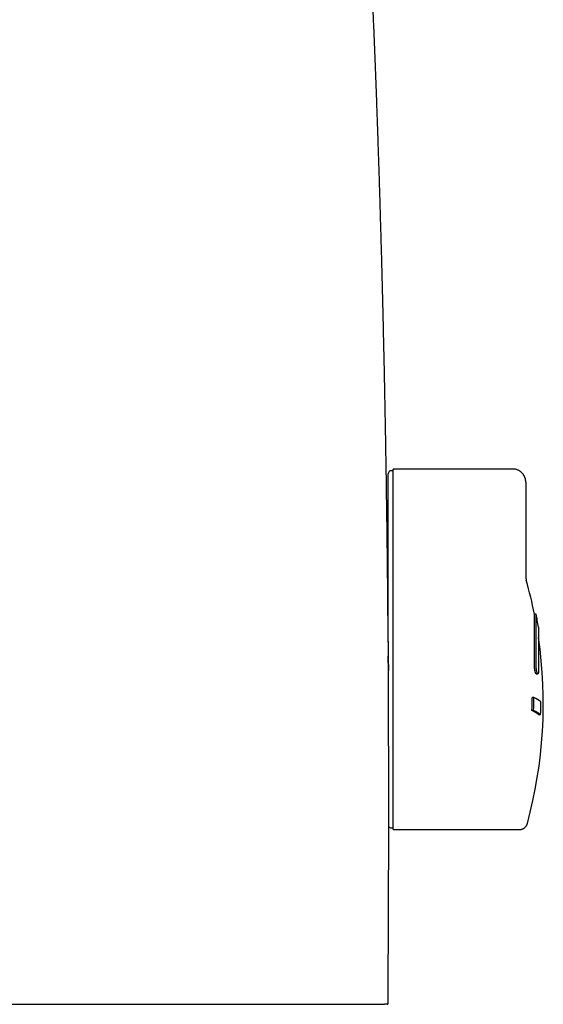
# Model space of a CAD drawing. Header units: millimetres. Extents: x 8 to 558, y 12 to 395.
# Tile 43 of 208: x 301 to 333, y 274 to 335. Entities that reach past the tile are written whole.
import ezdxf

# ---------------------------------------------------------------- set-up
doc = ezdxf.new("R2010")
doc.units = ezdxf.units.MM

msp = doc.modelspace()

# ---------------------------------------------------------------- linework, layer by layer
at = {"color": 7, "linetype": 'Continuous', "lineweight": 30}
for p, q in [((324.046, 306.963), (323.946, 306.963)), ((323.946, 306.963), (323.946, 306.963)), ((331.369, 307.065), (324.046, 307.065)), ((323.746, 299.904), (323.746, 300.972)), ((324.046, 300.197), (324.046, 301.02)), ((323.746, 296.461), (323.746, 299.904)), ((324.046, 284.978), (324.046, 300.197)), ((332.803, 298.178), (332.701, 298.178)), ((332.701, 295.086), (332.701, 298.178)), ((332.803, 295.086), (332.803, 298.178)), ((332.95, 297.378), (332.95, 294.736)), ((332.808, 294.511), (332.909, 294.511)), ((332.675, 293.07), (332.573, 293.07)), ((332.655, 292.275), (332.552, 292.275)), ((333.08, 292.004), (332.979, 292.004)), ((323.946, 285.078), (324.046, 285.078)), ((324.046, 284.978), (331.789, 284.978)), ((331.789, 284.978), (331.789, 284.978))]:
    msp.add_line(p, q, dxfattribs=at)
for centre, radius, start, end in [((323.946, 306.763), 0.2, 90.00882, 179.96356), ((333.169, 300.516), 1, 180, 195.64237), ((305.174, 292.678), 28.071, 11.29898, 15.64237), ((305.174, 292.678), 28.171, 9.60389, 11.25835), ((305.174, 292.678), 28.071, 344.86344, 8.31137), ((305.525, 293.368), 27.05, 357.68437, 359.36861), ((305.526, 293.368), 27.151, 357.693, 359.37097), ((331.712, 291.099), 2.194, 50.77727, 63.96316), ((305.531, 293.096), 27.57, 357.72807, 359.38052), ((331.588, 290.293), 2.205, 50.90215, 64.06757), ((331.692, 290.302), 2.196, 50.79794, 63.98046), ((323.946, 285.278), 0.2, 213.79201, 270)]:
    msp.add_arc(centre, radius, start, end, dxfattribs=at)
for points, knots in [([(323.746, 296.505), (323.745, 296.663), (323.742, 297.087), (323.737, 297.772), (323.73, 298.557), (323.723, 299.329), (323.716, 300.089), (323.708, 300.838), (323.7, 301.575), (323.692, 302.301), (323.683, 303.016), (323.674, 303.721), (323.665, 304.416), (323.655, 305.102), (323.645, 305.779), (323.635, 306.447), (323.625, 307.108), (323.614, 307.761), (323.604, 308.407), (323.593, 309.046), (323.581, 309.677), (323.57, 310.301), (323.558, 310.917), (323.546, 311.527), (323.534, 312.129), (323.522, 312.725), (323.51, 313.315), (323.497, 313.899), (323.485, 314.477), (323.472, 315.05), (323.459, 315.617), (323.446, 316.179), (323.432, 316.736), (323.419, 317.289), (323.405, 317.836), (323.391, 318.378), (323.378, 318.915), (323.364, 319.445), (323.35, 319.971), (323.336, 320.491), (323.321, 321.007), (323.307, 321.518), (323.292, 322.024), (323.278, 322.526), (323.263, 323.023), (323.248, 323.516), (323.234, 324.006), (323.219, 324.491), (323.204, 324.972), (323.188, 325.45), (323.173, 325.924), (323.158, 326.394), (323.142, 326.859), (323.127, 327.319), (323.111, 327.774), (323.096, 328.226), (323.08, 328.673), (323.064, 329.116), (323.049, 329.555), (323.033, 329.99), (323.017, 330.421), (323.001, 330.849), (322.985, 331.273), (322.968, 331.694), (322.952, 332.112), (322.936, 332.526), (322.919, 332.937), (322.903, 333.345), (322.886, 333.751), (322.869, 334.153), (322.852, 334.552), (322.835, 334.948), (322.818, 335.34), (322.801, 335.728), (322.784, 336.113), (322.767, 336.495), (322.749, 336.873), (322.732, 337.249), (322.714, 337.621), (322.697, 337.991), (322.679, 338.358), (322.661, 338.721), (322.643, 339.08), (322.625, 339.436), (322.607, 339.789), (322.589, 340.139), (322.571, 340.486), (322.553, 340.831), (322.535, 341.173), (322.516, 341.511), (322.498, 341.848), (322.479, 342.181), (322.46, 342.512), (322.442, 342.84), (322.423, 343.167), (322.404, 343.491), (322.385, 343.812), (322.366, 344.13), (322.346, 344.445), (322.327, 344.757), (322.308, 345.067), (322.289, 345.374), (322.269, 345.678), (322.25, 345.98), (322.23, 346.279), (322.21, 346.575), (322.191, 346.869), (322.171, 347.161), (322.151, 347.45), (322.131, 347.737), (322.111, 348.021), (322.091, 348.303), (322.071, 348.584), (322.051, 348.861), (322.031, 349.137), (322.011, 349.411), (321.99, 349.682), (321.97, 349.952), (321.949, 350.219), (321.929, 350.485), (321.908, 350.748), (321.887, 351.008), (321.867, 351.266), (321.846, 351.521), (321.825, 351.775), (321.805, 352.026), (321.784, 352.275), (321.763, 352.522), (321.742, 352.767), (321.721, 353.01), (321.7, 353.25), (321.679, 353.489), (321.658, 353.726), (321.637, 353.961), (321.616, 354.193), (321.595, 354.424), (321.574, 354.652), (321.553, 354.878), (321.532, 355.103), (321.511, 355.326), (321.49, 355.547), (321.469, 355.766), (321.448, 355.983), (321.426, 356.198), (321.405, 356.412), (321.384, 356.623), (321.363, 356.833), (321.342, 357.041), (321.321, 357.247), (321.299, 357.452), (321.278, 357.654), (321.257, 357.855), (321.236, 358.054), (321.215, 358.252), (321.194, 358.447), (321.173, 358.641), (321.152, 358.833), (321.13, 359.023), (321.109, 359.212), (321.088, 359.399), (321.067, 359.584), (321.046, 359.767), (321.026, 359.949), (321.005, 360.129), (320.984, 360.308), (320.963, 360.484), (320.942, 360.66), (320.921, 360.833), (320.901, 361.005), (320.88, 361.175), (320.859, 361.344), (320.839, 361.511), (320.818, 361.676), (320.798, 361.84), (320.777, 362.003), (320.757, 362.163), (320.736, 362.323), (320.716, 362.48), (320.696, 362.636), (320.676, 362.791), (320.656, 362.944), (320.635, 363.095), (320.615, 363.245), (320.595, 363.394), (320.575, 363.541), (320.556, 363.686), (320.536, 363.83), (320.516, 363.972), (320.497, 364.113), (320.477, 364.252), (320.457, 364.391), (320.438, 364.527), (320.419, 364.663), (320.399, 364.796), (320.38, 364.928), (320.361, 365.058), (320.342, 365.187), (320.323, 365.314), (320.304, 365.44), (320.285, 365.565), (320.266, 365.689), (320.247, 365.812), (320.229, 365.933), (320.21, 366.054), (320.192, 366.168), (320.181, 366.24), (320.175, 366.273)], [0, 0, 0, 0, 0.005956, 0.016002, 0.025866, 0.03556, 0.045146, 0.054574, 0.063853, 0.072991, 0.081996, 0.090874, 0.099633, 0.108278, 0.116815, 0.125249, 0.133584, 0.141824, 0.149986, 0.158056, 0.16603, 0.173909, 0.1817, 0.189405, 0.197029, 0.204574, 0.212043, 0.219441, 0.226768, 0.234028, 0.241224, 0.248357, 0.25543, 0.262457, 0.26942, 0.276312, 0.283137, 0.289895, 0.296591, 0.303226, 0.309804, 0.316325, 0.322791, 0.329206, 0.33557, 0.341886, 0.348154, 0.354377, 0.360555, 0.366691, 0.372783, 0.378827, 0.384813, 0.390744, 0.396621, 0.402447, 0.408224, 0.413954, 0.419638, 0.425279, 0.430877, 0.436435, 0.441953, 0.447434, 0.452878, 0.458287, 0.463662, 0.469004, 0.474314, 0.479594, 0.484842, 0.490044, 0.495207, 0.50033, 0.505417, 0.510468, 0.515485, 0.520469, 0.525421, 0.530343, 0.535236, 0.540098, 0.544899, 0.54967, 0.554412, 0.559125, 0.563809, 0.568463, 0.573089, 0.577687, 0.582256, 0.586797, 0.591311, 0.595797, 0.600285, 0.60474, 0.609162, 0.613555, 0.617917, 0.622251, 0.626558, 0.630837, 0.63509, 0.639318, 0.643521, 0.647701, 0.651857, 0.655991, 0.660103, 0.664195, 0.668266, 0.672317, 0.676349, 0.680362, 0.684358, 0.688336, 0.692297, 0.696242, 0.700172, 0.704086, 0.707985, 0.711842, 0.715683, 0.719507, 0.723313, 0.727103, 0.730876, 0.734635, 0.738378, 0.742093, 0.745798, 0.749492, 0.753174, 0.756842, 0.760493, 0.764127, 0.767734, 0.771341, 0.774934, 0.778515, 0.782084, 0.78564, 0.789185, 0.792718, 0.79624, 0.799751, 0.803252, 0.806742, 0.810223, 0.813693, 0.817155, 0.820607, 0.82405, 0.827484, 0.83091, 0.834327, 0.837735, 0.841135, 0.844527, 0.847912, 0.85129, 0.85466, 0.858024, 0.861382, 0.864733, 0.868079, 0.871419, 0.874754, 0.878084, 0.881409, 0.88473, 0.888047, 0.891361, 0.894671, 0.897977, 0.901281, 0.904583, 0.907882, 0.911179, 0.914474, 0.917768, 0.921061, 0.924353, 0.927645, 0.930936, 0.934227, 0.937521, 0.940796, 0.94408, 0.94737, 0.950666, 0.953965, 0.957267, 0.960568, 0.963867, 0.967136, 0.970428, 0.973729, 0.977038, 0.980355, 0.983681, 0.987017, 0.990363, 0.993718, 0.997152, 1, 1, 1, 1]), ([(323.746, 300.972), (323.746, 301.105), (323.746, 301.37), (323.746, 301.768), (323.746, 302.166), (323.746, 302.563), (323.746, 302.939), (323.746, 303.294), (323.746, 303.628), (323.746, 303.961), (323.746, 304.258), (323.746, 304.519), (323.746, 304.745), (323.746, 304.97), (323.746, 305.17), (323.746, 305.347), (323.746, 305.5), (323.746, 305.652), (323.746, 305.787), (323.746, 305.906), (323.746, 306.01), (323.746, 306.111), (323.746, 306.211), (323.746, 306.307), (323.746, 306.388), (323.746, 306.455), (323.746, 306.508), (323.746, 306.559), (323.746, 306.604), (323.746, 306.644), (323.746, 306.677), (323.746, 306.707), (323.746, 306.73), (323.746, 306.747), (323.746, 306.758), (323.746, 306.762), (323.746, 306.762), (323.746, 306.762)], [0, 0, 0, 0, 0.063011, 0.126025, 0.189037, 0.252046, 0.315052, 0.368466, 0.421885, 0.475301, 0.52871, 0.565437, 0.602171, 0.638901, 0.675623, 0.701298, 0.726982, 0.75266, 0.77833, 0.796505, 0.814717, 0.832932, 0.851128, 0.869296, 0.887441, 0.898756, 0.910085, 0.921405, 0.932708, 0.942331, 0.951983, 0.961623, 0.971229, 0.979816, 0.988449, 0.997094, 1, 1, 1, 1]), ([(324.046, 301.02), (324.046, 301.134), (324.046, 301.362), (324.046, 301.703), (324.046, 302.042), (324.046, 302.378), (324.046, 302.711), (324.046, 303.038), (324.046, 303.338), (324.046, 303.609), (324.046, 303.853), (324.046, 304.092), (324.046, 304.325), (324.046, 304.552), (324.046, 304.772), (324.046, 304.976), (324.046, 305.164), (324.046, 305.337), (324.046, 305.503), (324.046, 305.663), (324.046, 305.815), (324.046, 305.951), (324.046, 306.07), (324.046, 306.175), (324.046, 306.274), (324.046, 306.368), (324.046, 306.457), (324.046, 306.54), (324.046, 306.617), (324.046, 306.687), (324.046, 306.752), (324.046, 306.812), (324.046, 306.865), (324.046, 306.913), (324.046, 306.954), (324.046, 306.99), (324.046, 307.018), (324.046, 307.04), (324.046, 307.056), (324.046, 307.064), (324.046, 307.064), (324.046, 307.064)], [0, 0, 0, 0, 0.050638, 0.101198, 0.151542, 0.201534, 0.251035, 0.299911, 0.348028, 0.385216, 0.421792, 0.457694, 0.49286, 0.527233, 0.560755, 0.593372, 0.620831, 0.64754, 0.673469, 0.698591, 0.722882, 0.74632, 0.764127, 0.781392, 0.798112, 0.814286, 0.829917, 0.845012, 0.859211, 0.872927, 0.886182, 0.899002, 0.911422, 0.923484, 0.93524, 0.946749, 0.958081, 0.969315, 0.980534, 0.991832, 1, 1, 1, 1]), ([(332.169, 306.268), (332.169, 306.268), (332.169, 306.27), (332.169, 306.276), (332.168, 306.285), (332.168, 306.3), (332.167, 306.318), (332.165, 306.348), (332.16, 306.387), (332.151, 306.434), (332.14, 306.48), (332.126, 306.526), (332.108, 306.572), (332.086, 306.621), (332.059, 306.671), (332.026, 306.723), (331.989, 306.772), (331.948, 306.818), (331.9, 306.865), (331.844, 306.91), (331.78, 306.953), (331.714, 306.988), (331.645, 307.017), (331.575, 307.039), (331.506, 307.054), (331.437, 307.063), (331.392, 307.064), (331.369, 307.065)], [0, 0, 0, 0, 0.001024, 0.005485, 0.01371, 0.025458, 0.040526, 0.057845, 0.096977, 0.134308, 0.171643, 0.210085, 0.24954, 0.289734, 0.338388, 0.387249, 0.436276, 0.485414, 0.534577, 0.595893, 0.65684, 0.717137, 0.776497, 0.834652, 0.891385, 0.946542, 1, 1, 1, 1]), ([(332.169, 306.268), (332.169, 306.268), (332.169, 306.269), (332.169, 306.269), (332.169, 306.268), (332.169, 306.267), (332.169, 306.264), (332.169, 306.258), (332.169, 306.251), (332.169, 306.243), (332.169, 306.232), (332.169, 306.218), (332.169, 306.2), (332.169, 306.18), (332.169, 306.158), (332.169, 306.126), (332.169, 306.081), (332.169, 306.021), (332.169, 305.954), (332.169, 305.881), (332.169, 305.802), (332.169, 305.708), (332.169, 305.598), (332.169, 305.472), (332.169, 305.338), (332.169, 305.194), (332.169, 305.031), (332.169, 304.845), (332.169, 304.638), (332.169, 304.42), (332.169, 304.191), (332.169, 303.953), (332.169, 303.705), (332.169, 303.449), (332.169, 303.189), (332.169, 302.892), (332.169, 302.554), (332.169, 302.169), (332.169, 301.772), (332.169, 301.362), (332.169, 301.084), (332.169, 300.944)], [0, 0, 0, 0, 0.001621, 0.002467, 0.003359, 0.004301, 0.006649, 0.009255, 0.012135, 0.015302, 0.018764, 0.023565, 0.028683, 0.03413, 0.039915, 0.046047, 0.058852, 0.072558, 0.087202, 0.102811, 0.119412, 0.137022, 0.160381, 0.185043, 0.211033, 0.238371, 0.267077, 0.303687, 0.341961, 0.38192, 0.423582, 0.466965, 0.511262, 0.557245, 0.604926, 0.650106, 0.716147, 0.78414, 0.854103, 0.926051, 1, 1, 1, 1]), ([(332.169, 300.944), (332.169, 300.905), (332.169, 300.828), (332.169, 300.715), (332.169, 300.604), (332.169, 300.533), (332.169, 300.498)], [0, 0, 0, 0, 0.250764, 0.5, 0.749236, 1, 1, 1, 1]), ([(323.746, 296.505), (323.746, 296.431), (323.751, 295.869), (323.754, 295.276), (323.757, 294.757), (323.757, 294.726)], [0, 0, 0, 0, 0.124477, 0.948443, 1, 1, 1, 1]), ([(323.735, 274.267), (323.735, 274.286), (323.735, 274.328), (323.736, 274.395), (323.736, 274.457), (323.736, 274.509), (323.737, 274.551), (323.737, 274.59), (323.737, 274.627), (323.738, 274.662), (323.738, 274.698), (323.738, 274.738), (323.738, 274.783), (323.739, 274.831), (323.739, 274.882), (323.739, 274.934), (323.74, 274.986), (323.74, 275.034), (323.741, 275.082), (323.741, 275.129), (323.741, 275.178), (323.742, 275.229), (323.742, 275.281), (323.742, 275.336), (323.743, 275.391), (323.743, 275.45), (323.743, 275.511), (323.744, 275.57), (323.744, 275.625), (323.745, 275.674), (323.745, 275.715), (323.745, 275.75), (323.745, 275.779), (323.745, 275.807), (323.746, 275.838), (323.746, 275.873), (323.746, 275.912), (323.746, 275.956), (323.747, 276.005), (323.747, 276.065), (323.748, 276.133), (323.748, 276.206), (323.748, 276.273), (323.749, 276.336), (323.749, 276.389), (323.749, 276.435), (323.75, 276.477), (323.75, 276.523), (323.75, 276.573), (323.751, 276.627), (323.751, 276.687), (323.751, 276.751), (323.752, 276.816), (323.752, 276.877), (323.752, 276.937), (323.753, 276.996), (323.753, 277.054), (323.753, 277.11), (323.754, 277.165), (323.754, 277.222), (323.754, 277.289), (323.755, 277.366), (323.755, 277.451), (323.756, 277.534), (323.756, 277.617), (323.757, 277.701), (323.757, 277.789), (323.758, 277.867), (323.758, 277.934), (323.758, 277.992), (323.759, 278.052), (323.759, 278.114), (323.759, 278.179), (323.76, 278.243), (323.76, 278.306), (323.76, 278.366), (323.76, 278.423), (323.761, 278.479), (323.761, 278.536), (323.761, 278.591), (323.762, 278.644), (323.762, 278.694), (323.762, 278.747), (323.762, 278.802), (323.763, 278.856), (323.763, 278.907), (323.763, 278.951), (323.763, 278.991), (323.763, 279.024), (323.763, 279.054), (323.764, 279.08), (323.764, 279.106), (323.764, 279.136), (323.764, 279.175), (323.764, 279.222), (323.764, 279.275), (323.765, 279.334), (323.765, 279.397), (323.765, 279.459), (323.766, 279.52), (323.766, 279.578), (323.766, 279.635), (323.766, 279.687), (323.766, 279.736), (323.767, 279.791), (323.767, 279.853), (323.767, 279.924), (323.767, 279.998), (323.768, 280.073), (323.768, 280.148), (323.768, 280.222), (323.769, 280.295), (323.769, 280.365), (323.769, 280.43), (323.769, 280.49), (323.77, 280.541), (323.77, 280.585), (323.77, 280.625), (323.77, 280.668), (323.77, 280.717), (323.77, 280.772), (323.771, 280.832), (323.771, 280.893), (323.771, 280.953), (323.771, 281.009), (323.771, 281.062), (323.772, 281.118), (323.772, 281.179), (323.772, 281.249), (323.772, 281.327), (323.772, 281.399), (323.773, 281.464), (323.773, 281.517), (323.773, 281.566), (323.773, 281.61), (323.773, 281.649), (323.773, 281.683), (323.773, 281.713), (323.773, 281.741), (323.774, 281.771), (323.774, 281.804), (323.774, 281.842), (323.774, 281.884), (323.774, 281.932), (323.774, 281.988), (323.774, 282.052), (323.774, 282.119), (323.775, 282.183), (323.775, 282.242), (323.775, 282.297), (323.775, 282.348), (323.775, 282.4), (323.775, 282.456), (323.775, 282.519), (323.776, 282.588), (323.776, 282.66), (323.776, 282.735), (323.776, 282.809), (323.776, 282.883), (323.776, 282.951), (323.777, 283.016), (323.777, 283.078), (323.777, 283.139), (323.777, 283.214), (323.777, 283.306), (323.777, 283.416), (323.778, 283.506), (323.778, 283.576), (323.778, 283.623), (323.778, 283.671), (323.778, 283.718), (323.778, 283.765), (323.778, 283.814), (323.778, 283.865), (323.778, 283.918), (323.778, 283.974), (323.778, 284.032), (323.778, 284.095), (323.779, 284.158), (323.779, 284.218), (323.779, 284.273), (323.779, 284.323), (323.779, 284.369), (323.779, 284.413), (323.779, 284.457), (323.779, 284.503), (323.779, 284.554), (323.779, 284.608), (323.779, 284.667), (323.779, 284.729), (323.779, 284.792), (323.779, 284.853), (323.779, 284.908), (323.779, 284.953), (323.779, 284.99), (323.779, 285.02), (323.78, 285.048), (323.78, 285.077), (323.78, 285.109), (323.78, 285.147), (323.78, 285.19), (323.78, 285.239), (323.78, 285.293), (323.78, 285.347), (323.78, 285.399), (323.78, 285.447), (323.78, 285.493), (323.78, 285.538), (323.78, 285.581), (323.78, 285.622), (323.78, 285.661), (323.78, 285.699), (323.78, 285.737), (323.78, 285.794), (323.78, 285.871), (323.78, 285.963), (323.78, 286.05), (323.78, 286.131), (323.78, 286.21), (323.78, 286.285), (323.78, 286.357), (323.78, 286.427), (323.78, 286.501), (323.78, 286.58), (323.78, 286.657), (323.78, 286.733), (323.78, 286.804), (323.78, 286.873), (323.78, 286.937), (323.78, 286.994), (323.78, 287.046), (323.78, 287.097), (323.78, 287.15), (323.78, 287.207), (323.78, 287.269), (323.78, 287.335), (323.78, 287.402), (323.78, 287.466), (323.779, 287.524), (323.779, 287.576), (323.779, 287.622), (323.779, 287.663), (323.779, 287.699), (323.779, 287.736), (323.779, 287.776), (323.779, 287.824), (323.779, 287.879), (323.779, 287.939), (323.779, 287.999), (323.779, 288.058), (323.779, 288.114), (323.779, 288.168), (323.779, 288.217), (323.779, 288.26), (323.779, 288.308), (323.779, 288.363), (323.779, 288.426), (323.778, 288.494), (323.778, 288.563), (323.778, 288.639), (323.778, 288.719), (323.778, 288.802), (323.778, 288.873), (323.778, 288.937), (323.778, 288.993), (323.778, 289.052), (323.777, 289.113), (323.777, 289.178), (323.777, 289.247), (323.777, 289.32), (323.777, 289.394), (323.777, 289.469), (323.777, 289.543), (323.776, 289.62), (323.776, 289.7), (323.776, 289.781), (323.776, 289.859), (323.776, 289.932), (323.776, 289.999), (323.775, 290.064), (323.775, 290.127), (323.775, 290.19), (323.775, 290.252), (323.775, 290.315), (323.775, 290.376), (323.774, 290.438), (323.774, 290.5), (323.774, 290.565), (323.774, 290.63), (323.774, 290.694), (323.774, 290.759), (323.773, 290.826), (323.773, 290.893), (323.773, 290.958), (323.773, 291.023), (323.773, 291.091), (323.772, 291.164), (323.772, 291.24), (323.772, 291.321), (323.772, 291.408), (323.771, 291.49), (323.771, 291.566), (323.771, 291.631), (323.771, 291.693), (323.77, 291.75), (323.77, 291.807), (323.77, 291.865), (323.77, 291.925), (323.77, 291.979), (323.769, 292.028), (323.769, 292.072), (323.769, 292.117), (323.769, 292.164), (323.769, 292.214), (323.768, 292.27), (323.768, 292.338), (323.768, 292.415), (323.768, 292.498), (323.767, 292.578), (323.767, 292.654), (323.767, 292.725), (323.766, 292.792), (323.766, 292.857), (323.766, 292.922), (323.765, 292.991), (323.765, 293.063), (323.765, 293.139), (323.764, 293.215), (323.764, 293.291), (323.764, 293.366), (323.763, 293.442), (323.763, 293.514), (323.763, 293.58), (323.762, 293.651), (323.762, 293.727), (323.762, 293.81), (323.761, 293.878), (323.761, 293.934), (323.761, 293.979), (323.761, 294.027), (323.76, 294.081), (323.76, 294.141), (323.76, 294.204), (323.759, 294.269), (323.759, 294.333), (323.759, 294.4), (323.758, 294.468), (323.758, 294.536), (323.758, 294.599), (323.757, 294.657), (323.757, 294.714), (323.757, 294.77), (323.756, 294.827), (323.756, 294.885), (323.756, 294.945), (323.755, 295.007), (323.755, 295.073), (323.755, 295.143), (323.754, 295.215), (323.754, 295.285), (323.753, 295.353), (323.753, 295.417), (323.752, 295.488), (323.752, 295.549), (323.752, 295.59), (323.752, 295.601)], [0, 0, 0, 0, 0.002552, 0.006002, 0.00925, 0.011328, 0.013279, 0.015103, 0.016801, 0.018373, 0.020011, 0.021882, 0.023985, 0.026198, 0.028622, 0.031147, 0.033543, 0.035801, 0.03792, 0.040241, 0.042432, 0.044781, 0.047326, 0.049763, 0.052356, 0.055105, 0.05801, 0.060847, 0.063402, 0.065674, 0.067663, 0.069205, 0.070521, 0.071731, 0.073151, 0.074798, 0.076637, 0.078694, 0.080971, 0.083466, 0.087104, 0.090498, 0.093645, 0.096546, 0.099201, 0.10106, 0.103022, 0.105164, 0.107484, 0.109985, 0.112665, 0.115895, 0.118939, 0.121792, 0.124455, 0.127375, 0.130026, 0.132588, 0.135182, 0.13781, 0.140469, 0.14459, 0.148597, 0.152433, 0.156207, 0.160137, 0.164229, 0.168507, 0.171057, 0.173731, 0.17653, 0.179454, 0.182503, 0.185565, 0.188425, 0.191331, 0.193986, 0.196451, 0.199099, 0.201994, 0.204211, 0.206555, 0.209024, 0.211618, 0.214214, 0.216587, 0.218733, 0.220501, 0.222077, 0.223463, 0.224657, 0.225763, 0.227048, 0.228938, 0.23113, 0.233626, 0.236425, 0.239459, 0.242377, 0.245128, 0.247961, 0.250592, 0.25302, 0.255259, 0.257541, 0.260648, 0.263972, 0.267495, 0.271031, 0.274534, 0.278005, 0.281443, 0.284731, 0.287784, 0.290591, 0.293153, 0.294993, 0.296751, 0.298756, 0.301048, 0.303628, 0.306496, 0.309436, 0.312187, 0.314866, 0.317338, 0.319634, 0.322619, 0.325919, 0.329535, 0.333468, 0.336095, 0.33861, 0.340899, 0.342963, 0.344801, 0.346412, 0.347798, 0.348997, 0.350345, 0.351919, 0.353686, 0.35567, 0.357872, 0.360292, 0.363635, 0.366806, 0.369775, 0.372541, 0.375104, 0.377464, 0.379706, 0.382398, 0.38536, 0.388592, 0.392059, 0.395428, 0.399102, 0.402538, 0.405734, 0.408712, 0.411613, 0.41446, 0.417253, 0.422255, 0.427369, 0.432656, 0.434915, 0.437155, 0.439378, 0.441581, 0.443767, 0.446021, 0.448474, 0.450899, 0.453491, 0.456251, 0.45918, 0.462225, 0.465099, 0.467639, 0.46998, 0.472124, 0.474088, 0.476126, 0.47832, 0.48067, 0.483174, 0.485965, 0.488926, 0.491993, 0.494834, 0.497403, 0.4997, 0.501244, 0.502634, 0.503871, 0.505147, 0.506672, 0.508448, 0.510474, 0.51275, 0.515377, 0.517949, 0.520378, 0.522663, 0.524804, 0.526802, 0.52893, 0.530866, 0.532629, 0.534385, 0.536175, 0.538, 0.542434, 0.547026, 0.550968, 0.554685, 0.558308, 0.562092, 0.56524, 0.568494, 0.571929, 0.575622, 0.579576, 0.582864, 0.586291, 0.589557, 0.592568, 0.595321, 0.597603, 0.599895, 0.602389, 0.605086, 0.607986, 0.611089, 0.614395, 0.617388, 0.620109, 0.622558, 0.624735, 0.626639, 0.628282, 0.629841, 0.631743, 0.633988, 0.636577, 0.639495, 0.642381, 0.645076, 0.64782, 0.650333, 0.652614, 0.654665, 0.656484, 0.659341, 0.662344, 0.665494, 0.668789, 0.67214, 0.676248, 0.680021, 0.68375, 0.686344, 0.689015, 0.691765, 0.694624, 0.697673, 0.700921, 0.704367, 0.707893, 0.711362, 0.714794, 0.718379, 0.722158, 0.726104, 0.729831, 0.733221, 0.736282, 0.739342, 0.742335, 0.745264, 0.748176, 0.751088, 0.754122, 0.756848, 0.759784, 0.762892, 0.76596, 0.768952, 0.771867, 0.775202, 0.778383, 0.781401, 0.784263, 0.787626, 0.790996, 0.794543, 0.798351, 0.802428, 0.806807, 0.80992, 0.813091, 0.816029, 0.818711, 0.821135, 0.824054, 0.826879, 0.829611, 0.831677, 0.833769, 0.835888, 0.838036, 0.840377, 0.843002, 0.845909, 0.849939, 0.853878, 0.85765, 0.861245, 0.864605, 0.867721, 0.870629, 0.873799, 0.876978, 0.880329, 0.88391, 0.887727, 0.891102, 0.894656, 0.898342, 0.901783, 0.904897, 0.907685, 0.911764, 0.915629, 0.919397, 0.92145, 0.923506, 0.925738, 0.928269, 0.931098, 0.934154, 0.937242, 0.94027, 0.943238, 0.946674, 0.949882, 0.95284, 0.955555, 0.958197, 0.960838, 0.963494, 0.966225, 0.969039, 0.971944, 0.975056, 0.978413, 0.981802, 0.985198, 0.988392, 0.991384, 0.994191, 0.998455, 1, 1, 1, 1]), ([(332.808, 294.511), (332.807, 294.511), (332.805, 294.51), (332.799, 294.514), (332.791, 294.521), (332.783, 294.535), (332.774, 294.553), (332.766, 294.575), (332.758, 294.602), (332.75, 294.633), (332.742, 294.667), (332.735, 294.704), (332.728, 294.743), (332.722, 294.784), (332.717, 294.827), (332.712, 294.871), (332.708, 294.915), (332.705, 294.959), (332.703, 295.003), (332.702, 295.046), (332.701, 295.073), (332.701, 295.086)], [0, 0, 0, 0, 0.003824, 0.060608, 0.117574, 0.17436, 0.230709, 0.287235, 0.343584, 0.3991, 0.454785, 0.510298, 0.564945, 0.619758, 0.674401, 0.728646, 0.78306, 0.837302, 0.891477, 0.945826, 1, 1, 1, 1]), ([(332.95, 294.736), (332.95, 294.724), (332.95, 294.698), (332.949, 294.662), (332.947, 294.629), (332.944, 294.598), (332.94, 294.572), (332.935, 294.55), (332.929, 294.532), (332.923, 294.52), (332.916, 294.512), (332.909, 294.51), (332.901, 294.513), (332.893, 294.521), (332.885, 294.535), (332.876, 294.553), (332.868, 294.575), (332.86, 294.602), (332.852, 294.633), (332.844, 294.667), (332.837, 294.704), (332.83, 294.743), (332.824, 294.784), (332.819, 294.827), (332.814, 294.871), (332.81, 294.915), (332.807, 294.959), (332.805, 295.003), (332.803, 295.046), (332.803, 295.073), (332.803, 295.086)], [0, 0, 0, 0, 0.032525, 0.068004, 0.103601, 0.139082, 0.175152, 0.211342, 0.247415, 0.283941, 0.320588, 0.357117, 0.393755, 0.430512, 0.467151, 0.503512, 0.539986, 0.576346, 0.612172, 0.648108, 0.683932, 0.719201, 0.754578, 0.789845, 0.824857, 0.859978, 0.894988, 0.929955, 0.965034, 1, 1, 1, 1]), ([(331.789, 284.978), (331.806, 284.978), (331.839, 284.979), (331.886, 284.987), (331.928, 284.997), (331.964, 285.009), (331.992, 285.021), (332.015, 285.032), (332.034, 285.042), (332.051, 285.052), (332.069, 285.064), (332.091, 285.079), (332.117, 285.1), (332.145, 285.126), (332.174, 285.158), (332.203, 285.196), (332.23, 285.241), (332.254, 285.292), (332.265, 285.328), (332.271, 285.347)], [0, 0, 0, 0, 0.078491, 0.151702, 0.218816, 0.279189, 0.32231, 0.36063, 0.394022, 0.422404, 0.450842, 0.493661, 0.544521, 0.603286, 0.669692, 0.743307, 0.823498, 0.909417, 1, 1, 1, 1]), ([(296.446, 274.267), (296.589, 274.267), (296.876, 274.267), (297.305, 274.267), (297.733, 274.267), (298.16, 274.267), (298.586, 274.267), (299.01, 274.267), (299.434, 274.267), (299.862, 274.267), (300.296, 274.267), (300.735, 274.267), (301.172, 274.267), (301.607, 274.267), (302.041, 274.267), (302.473, 274.267), (302.903, 274.267), (303.331, 274.267), (303.757, 274.267), (304.181, 274.267), (304.602, 274.267), (305.014, 274.267), (305.415, 274.267), (305.807, 274.267), (306.196, 274.267), (306.583, 274.267), (306.975, 274.267), (307.373, 274.267), (307.777, 274.267), (308.177, 274.267), (308.575, 274.267), (308.97, 274.267), (309.354, 274.267), (309.728, 274.267), (310.093, 274.267), (310.454, 274.267), (310.813, 274.267), (311.183, 274.267), (311.564, 274.267), (311.954, 274.267), (312.341, 274.267), (312.724, 274.267), (313.103, 274.267), (313.478, 274.267), (313.85, 274.267), (314.211, 274.267), (314.562, 274.267), (314.904, 274.267), (315.242, 274.267), (315.575, 274.267), (315.905, 274.267), (316.225, 274.267), (316.535, 274.267), (316.834, 274.267), (317.131, 274.267), (317.423, 274.267), (317.711, 274.267), (317.996, 274.267), (318.277, 274.267), (318.554, 274.267), (318.827, 274.267), (319.094, 274.267), (319.355, 274.267), (319.611, 274.267), (319.863, 274.267), (320.112, 274.267), (320.359, 274.267), (320.602, 274.267), (320.841, 274.267), (321.076, 274.267), (321.305, 274.267), (321.528, 274.267), (321.745, 274.267), (321.958, 274.267), (322.168, 274.267), (322.374, 274.267), (322.577, 274.267), (322.775, 274.267), (322.968, 274.267), (323.156, 274.267), (323.339, 274.267), (323.457, 274.267), (323.516, 274.267)], [0, 0, 0, 0, 0.012637, 0.025246, 0.037827, 0.050383, 0.062914, 0.075421, 0.087905, 0.100367, 0.1134, 0.12641, 0.139399, 0.152368, 0.165318, 0.178249, 0.191163, 0.204061, 0.216942, 0.229809, 0.242661, 0.255501, 0.267595, 0.279678, 0.291752, 0.303816, 0.315872, 0.328649, 0.341418, 0.354179, 0.366933, 0.37968, 0.392422, 0.40443, 0.416435, 0.428436, 0.440433, 0.452428, 0.465813, 0.479195, 0.492577, 0.505957, 0.519338, 0.532719, 0.546102, 0.559486, 0.572208, 0.584933, 0.597662, 0.610394, 0.623132, 0.635875, 0.647895, 0.659922, 0.671954, 0.683994, 0.696041, 0.708097, 0.720161, 0.732234, 0.744318, 0.756412, 0.7683, 0.7802, 0.792112, 0.804037, 0.816192, 0.828362, 0.840547, 0.852748, 0.864966, 0.876982, 0.889016, 0.901069, 0.913141, 0.925479, 0.93784, 0.950223, 0.962629, 0.975061, 0.987517, 1, 1, 1, 1]), ([(323.694, 274.267), (323.692, 274.267), (323.689, 274.267), (323.677, 274.267), (323.659, 274.267), (323.634, 274.267), (323.603, 274.267), (323.564, 274.267), (323.533, 274.267), (323.516, 274.267)], [0, 0, 0, 0, 0.1384778, 0.2770622, 0.4155399, 0.558041, 0.7006582, 0.8431592, 1, 1, 1, 1]), ([(323.694, 274.267), (323.7, 274.267), (323.713, 274.267), (323.726, 274.267), (323.734, 274.267), (323.734, 274.267), (323.734, 274.267)], [0, 0, 0, 0, 0.267819, 0.535637, 0.803503, 1, 1, 1, 1])]:
    msp.add_open_spline(points, degree=3, knots=knots, dxfattribs=at)

doc.saveas('drawing.dxf')
